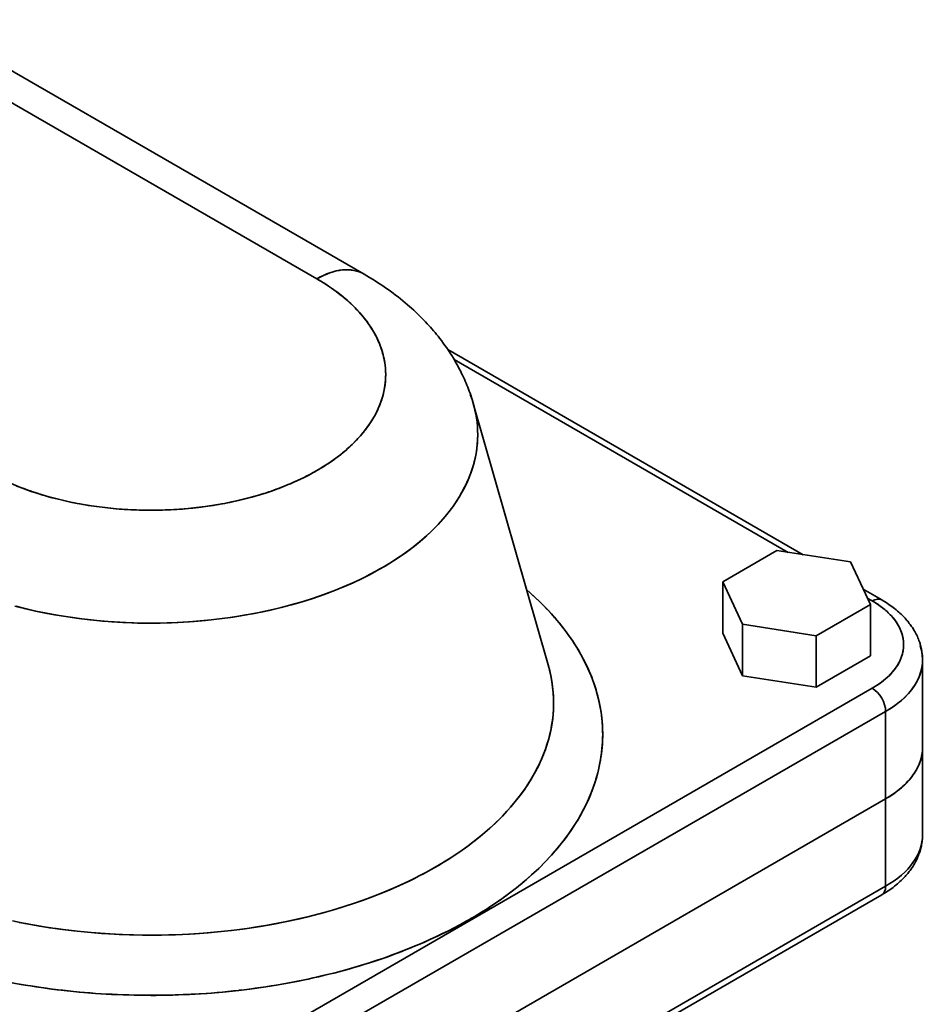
# Model space of a CAD drawing. Header units: inches. Extents: x 3748 to 4949, y 493 to 1838.
# Tile 27 of 27: x 4772 to 4916, y 1672 to 1828. Entities that reach past the tile are written whole.
import ezdxf

# ---------------------------------------------------------------- set-up
doc = ezdxf.new("R2010")
doc.units = ezdxf.units.IN
doc.header["$MEASUREMENT"] = 0

msp = doc.modelspace()

# ---------------------------------------------------------------- linework, layer by layer
at = {"color": 7, "lineweight": 35}
for p, q in [((4748.97, 1827.3), (4818.97, 1786.88)), ((4818.97, 1786.88), (4748.97, 1827.3)), ((4756.47, 1828.04), (4826.47, 1787.63)), ((4839.76, 1775.66), (4896.21, 1743.07)), ((4893.81, 1743.44), (4840.78, 1774.06)), ((4893.81, 1743.44), (4840.78, 1774.06)), ((4843.81, 1767.06), (4855.7, 1725.59)), ((4779.88, 1648.37), (4907.16, 1721.85)), ((4779.88, 1648.37), (4907.16, 1721.85)), ((4782, 1644.69), (4909.28, 1718.18)), ((4909.28, 1718.18), (4782, 1644.69)), ((4782, 1630.81), (4909.28, 1704.3)), ((4909.28, 1704.3), (4782, 1630.81)), ((4909.28, 1704.3), (4782, 1630.81)), ((4782, 1630.81), (4909.28, 1704.3)), ((4909.28, 1690.42), (4866.85, 1665.92)), ((4866.85, 1665.92), (4909.28, 1690.42)), ((4908.66, 1689.04), (4871.92, 1667.84))]:
    msp.add_line(p, q, dxfattribs=at)
at = {"color": 7, "lineweight": 35, "ltscale": 0.247489}
for p, q in [((4892, 1743.72), (4883.42, 1738.77)), ((4883.42, 1738.77), (4892, 1743.72)), ((4898.27, 1730.2), (4906.85, 1735.15)), ((4906.85, 1735.15), (4898.27, 1730.2))]:
    msp.add_line(p, q, dxfattribs=at)
at = {"color": 7, "lineweight": 35, "ltscale": 0.296262}
for p, q in [((4903.71, 1741.91), (4892, 1743.72)), ((4892, 1743.72), (4903.71, 1741.91)), ((4886.56, 1732.01), (4898.27, 1730.2)), ((4898.27, 1730.2), (4886.56, 1732.01)), ((4886.56, 1723.84), (4898.27, 1722.03)), ((4886.56, 1723.84), (4898.27, 1722.03))]:
    msp.add_line(p, q, dxfattribs=at)
at = {"color": 7, "lineweight": 35, "ltscale": 0.186355}
for p, q in [((4906.85, 1735.15), (4903.71, 1741.91)), ((4903.71, 1741.91), (4906.85, 1735.15)), ((4883.42, 1738.77), (4886.56, 1732.01)), ((4886.56, 1732.01), (4883.42, 1738.77)), ((4883.42, 1730.6), (4886.56, 1723.84)), ((4883.42, 1730.6), (4886.56, 1723.84))]:
    msp.add_line(p, q, dxfattribs=at)
at = {"color": 7, "lineweight": 35, "ltscale": 0.204123}
for p, q in [((4883.42, 1730.6), (4883.42, 1738.77)), ((4883.42, 1738.77), (4883.42, 1730.6)), ((4886.56, 1723.84), (4886.56, 1732.01)), ((4886.56, 1732.01), (4886.56, 1723.84)), ((4898.27, 1722.03), (4898.27, 1730.2)), ((4898.27, 1730.2), (4898.27, 1722.03))]:
    msp.add_line(p, q, dxfattribs=at)
at = {"color": 7, "lineweight": 35, "ltscale": 0.084822}
msp.add_line((4905.72, 1737.58), (4908.66, 1735.88), dxfattribs=at)
at = {"color": 7, "lineweight": 35, "ltscale": 0.022952}
msp.add_line((4907.16, 1735.73), (4906.36, 1736.19), dxfattribs=at)
msp.add_line((4907.16, 1735.73), (4906.36, 1736.19), dxfattribs=at)
at = {"color": 7, "lineweight": 35, "ltscale": 0.204126}
for p, q in [((4906.85, 1726.98), (4906.85, 1735.15)), ((4906.85, 1735.15), (4906.85, 1726.98))]:
    msp.add_line(p, q, dxfattribs=at)
at = {"color": 7, "lineweight": 35, "ltscale": 0.247487}
msp.add_line((4898.27, 1722.03), (4906.85, 1726.98), dxfattribs=at)
msp.add_line((4898.27, 1722.03), (4906.85, 1726.98), dxfattribs=at)
at = {"color": 7, "lineweight": 35, "ltscale": 0.00026}
msp.add_line((4855.7, 1725.58), (4855.7, 1725.59), dxfattribs=at)
at = {"color": 7, "lineweight": 35, "ltscale": 0.347012}
for p, q in [((4915.14, 1712.46), (4915.14, 1726.34)), ((4909.28, 1690.42), (4909.28, 1704.3)), ((4909.28, 1704.3), (4909.28, 1690.42))]:
    msp.add_line(p, q, dxfattribs=at)
at = {"color": 7, "lineweight": 35, "ltscale": 0.347009}
for p, q in [((4909.28, 1718.18), (4909.28, 1704.3)), ((4909.28, 1704.3), (4909.28, 1718.18))]:
    msp.add_line(p, q, dxfattribs=at)
at = {"color": 7, "lineweight": 35, "ltscale": 0.347011}
msp.add_line((4915.14, 1698.58), (4915.14, 1712.46), dxfattribs=at)
at = {"color": 7, "lineweight": 35}
for points in [[(4843.81, 1767.06), (4843.72, 1767.39), (4843.62, 1767.72), (4843.51, 1768.05), (4843.4, 1768.38), (4843.29, 1768.7), (4843.17, 1769.02), (4843.05, 1769.35), (4842.93, 1769.67), (4842.8, 1769.99), (4842.67, 1770.31), (4842.54, 1770.62), (4842.4, 1770.94), (4842.25, 1771.25), (4842.11, 1771.56), (4841.96, 1771.87), (4841.81, 1772.18), (4841.67, 1772.44), (4841.53, 1772.71), (4841.39, 1772.97), (4841.24, 1773.24), (4841.1, 1773.5), (4840.95, 1773.76), (4840.8, 1774.02), (4840.64, 1774.28), (4840.39, 1774.69), (4840.13, 1775.1), (4839.86, 1775.5), (4839.59, 1775.9), (4839.31, 1776.3), (4839.03, 1776.69), (4838.74, 1777.08), (4838.45, 1777.46), (4838.22, 1777.76), (4837.98, 1778.05), (4837.74, 1778.34), (4837.49, 1778.63), (4837.25, 1778.92), (4837, 1779.2), (4836.74, 1779.48), (4836.49, 1779.76), (4836.23, 1780.04), (4835.97, 1780.31), (4835.71, 1780.58), (4835.44, 1780.85), (4835.17, 1781.12), (4834.9, 1781.38), (4834.62, 1781.64), (4834.35, 1781.9), (4834.02, 1782.2), (4833.68, 1782.49), (4833.35, 1782.78), (4833.01, 1783.07), (4832.63, 1783.39), (4832.24, 1783.7), (4831.86, 1784.01), (4831.46, 1784.31), (4831.07, 1784.61), (4830.67, 1784.9), (4830.27, 1785.19), (4829.86, 1785.48), (4829.45, 1785.76), (4829.04, 1786.04), (4828.62, 1786.31), (4828.2, 1786.58), (4827.78, 1786.85), (4827.35, 1787.11), (4826.91, 1787.37), (4826.47, 1787.63)], [(4771.34, 1753.97), (4772.24, 1753.62), (4773, 1753.34), (4773.78, 1753.07), (4774.56, 1752.82), (4775.15, 1752.63), (4775.74, 1752.46), (4776.35, 1752.28), (4776.95, 1752.12), (4778.17, 1751.81), (4779.41, 1751.52), (4780.65, 1751.26), (4781.91, 1751.03), (4783.18, 1750.83), (4784.46, 1750.65), (4785.74, 1750.5), (4787.03, 1750.37), (4788.38, 1750.27), (4789.74, 1750.19), (4791.1, 1750.15), (4792.46, 1750.13), (4793.82, 1750.14), (4795.19, 1750.18), (4796.54, 1750.25), (4797.9, 1750.35), (4799.25, 1750.47), (4800.59, 1750.63), (4801.26, 1750.72), (4801.92, 1750.81), (4802.59, 1750.91), (4803.25, 1751.02), (4804.34, 1751.22), (4805.43, 1751.44), (4806.51, 1751.68), (4807.58, 1751.94), (4808.63, 1752.22), (4809.68, 1752.52), (4810.8, 1752.86), (4811.9, 1753.23), (4812.99, 1753.63), (4814.05, 1754.05), (4814.58, 1754.26), (4815.1, 1754.49), (4815.98, 1754.88), (4816.84, 1755.29), (4817.68, 1755.72), (4818.51, 1756.17), (4819.31, 1756.63), (4820.09, 1757.11), (4820.85, 1757.6), (4821.62, 1758.13), (4822.35, 1758.67), (4822.71, 1758.95), (4823.06, 1759.23), (4823.61, 1759.69), (4824.13, 1760.16), (4824.64, 1760.64), (4825.13, 1761.13), (4825.6, 1761.62), (4826.08, 1762.18), (4826.55, 1762.74), (4826.98, 1763.31), (4827.39, 1763.89), (4827.76, 1764.48), (4828.11, 1765.08), (4828.28, 1765.38), (4828.43, 1765.69), (4828.58, 1765.99), (4828.72, 1766.3), (4828.97, 1766.89), (4829.19, 1767.49), (4829.38, 1768.09), (4829.54, 1768.69), (4829.61, 1769), (4829.67, 1769.3), (4829.73, 1769.6), (4829.77, 1769.91), (4829.83, 1770.37), (4829.87, 1770.83), (4829.89, 1771.29), (4829.9, 1771.75), (4829.88, 1772.21), (4829.85, 1772.67), (4829.81, 1773.13), (4829.75, 1773.58), (4829.7, 1773.89), (4829.64, 1774.19), (4829.57, 1774.5), (4829.5, 1774.8), (4829.33, 1775.4), (4829.13, 1776), (4828.9, 1776.6), (4828.65, 1777.19), (4828.42, 1777.66), (4828.17, 1778.13), (4827.91, 1778.59), (4827.63, 1779.05), (4827.43, 1779.35), (4827.23, 1779.65), (4827.02, 1779.95), (4826.8, 1780.25), (4826.34, 1780.84), (4825.85, 1781.41), (4825.34, 1781.98), (4824.79, 1782.53), (4824.28, 1783.02), (4823.76, 1783.49), (4823.21, 1783.96), (4822.64, 1784.42), (4822.05, 1784.87), (4821.68, 1785.14), (4821.3, 1785.41), (4820.51, 1785.94), (4819.7, 1786.45), (4818.97, 1786.88)], [(4771.02, 1734.91), (4771.84, 1734.7), (4772.67, 1734.5), (4774.34, 1734.11), (4776.03, 1733.77), (4777.73, 1733.46), (4779.44, 1733.18), (4781.16, 1732.94), (4782.9, 1732.73), (4784.64, 1732.55), (4786.39, 1732.41), (4788.14, 1732.31), (4789.9, 1732.24), (4791.66, 1732.2), (4793.43, 1732.2), (4795.19, 1732.24), (4796.95, 1732.3), (4798.7, 1732.41), (4800.46, 1732.54), (4802.2, 1732.71), (4803.94, 1732.92), (4805.66, 1733.16), (4807.38, 1733.44), (4809.08, 1733.75), (4810.77, 1734.09), (4812.44, 1734.47), (4813.28, 1734.68), (4814.11, 1734.89), (4814.92, 1735.11), (4815.73, 1735.34), (4816.94, 1735.7), (4818.14, 1736.08), (4819.33, 1736.47), (4820.5, 1736.89), (4821.92, 1737.43), (4823.31, 1738.01), (4824.68, 1738.61), (4825.36, 1738.92), (4826.03, 1739.24), (4826.69, 1739.56), (4827.34, 1739.9), (4828.43, 1740.48), (4829.51, 1741.09), (4830.55, 1741.72), (4831.57, 1742.37), (4832.57, 1743.04), (4833.53, 1743.73), (4834.46, 1744.44), (4835.36, 1745.17), (4836.22, 1745.92), (4837.06, 1746.69), (4837.46, 1747.08), (4837.85, 1747.48), (4838.23, 1747.88), (4838.61, 1748.28), (4839.09, 1748.83), (4839.55, 1749.38), (4840, 1749.94), (4840.55, 1750.69), (4841.07, 1751.44), (4841.56, 1752.21), (4842.01, 1752.98), (4842.43, 1753.77), (4842.81, 1754.56), (4843.16, 1755.36), (4843.46, 1756.17), (4843.73, 1756.98), (4843.85, 1757.39), (4843.96, 1757.8), (4844.09, 1758.35), (4844.2, 1758.9), (4844.3, 1759.45), (4844.39, 1760.11), (4844.46, 1760.78), (4844.5, 1761.44), (4844.51, 1762.11), (4844.5, 1762.77), (4844.46, 1763.44), (4844.4, 1764.1), (4844.32, 1764.76), (4844.2, 1765.42), (4844.07, 1766.08), (4843.97, 1766.49), (4843.86, 1766.9), (4843.74, 1767.31), (4843.61, 1767.72), (4843.33, 1768.53)], [(4843.33, 1768.53), (4843.48, 1768.12), (4843.62, 1767.71), (4843.79, 1767.16), (4843.94, 1766.61), (4844.07, 1766.05), (4844.2, 1765.43), (4844.31, 1764.8), (4844.4, 1764.17), (4844.46, 1763.54), (4844.5, 1762.8), (4844.51, 1762.06), (4844.49, 1761.32), (4844.44, 1760.59), (4844.36, 1759.85), (4844.24, 1759.12), (4844.1, 1758.39), (4843.92, 1757.66), (4843.69, 1756.87), (4843.43, 1756.09), (4843.14, 1755.31), (4842.8, 1754.54), (4842.44, 1753.78), (4842.04, 1753.03), (4841.61, 1752.29), (4841.15, 1751.56), (4840.87, 1751.14), (4840.59, 1750.73), (4840.29, 1750.33), (4839.98, 1749.92), (4839.34, 1749.13), (4838.67, 1748.35), (4837.96, 1747.59), (4837.22, 1746.85), (4836.44, 1746.12), (4835.58, 1745.36), (4834.7, 1744.63), (4833.77, 1743.92), (4832.83, 1743.22), (4831.85, 1742.55), (4830.84, 1741.9), (4829.81, 1741.27), (4828.99, 1740.8), (4828.16, 1740.33), (4827.32, 1739.89), (4826.68, 1739.56), (4826.03, 1739.24), (4824.71, 1738.62), (4823.37, 1738.03), (4822.06, 1737.49), (4820.73, 1736.98), (4819.38, 1736.49), (4818.01, 1736.03), (4816.63, 1735.6), (4815.23, 1735.2), (4813.96, 1734.85), (4812.68, 1734.53), (4811.4, 1734.23), (4810.1, 1733.95), (4809.23, 1733.78), (4808.36, 1733.61), (4807.48, 1733.46), (4806.6, 1733.31), (4804.83, 1733.04), (4803.05, 1732.81), (4801.27, 1732.62), (4799.47, 1732.46), (4797.68, 1732.34), (4795.88, 1732.26), (4794.07, 1732.21), (4792.27, 1732.2), (4790.47, 1732.22), (4788.62, 1732.29), (4786.78, 1732.39), (4784.95, 1732.53), (4784.03, 1732.61), (4783.12, 1732.7), (4781.66, 1732.87), (4780.21, 1733.07), (4778.76, 1733.28), (4777.32, 1733.53), (4775.89, 1733.79), (4774.31, 1734.12), (4772.75, 1734.48), (4771.2, 1734.87)], [(4852.29, 1737.49), (4853.47, 1736.44), (4854.6, 1735.36), (4855.15, 1734.8), (4855.68, 1734.24), (4856.2, 1733.68), (4856.7, 1733.12), (4857.48, 1732.19), (4858.22, 1731.25), (4858.93, 1730.3), (4859.6, 1729.33), (4860.23, 1728.35), (4860.87, 1727.24), (4861.47, 1726.13), (4862.01, 1724.99), (4862.5, 1723.85), (4862.73, 1723.27), (4862.94, 1722.69), (4863.26, 1721.7), (4863.55, 1720.69), (4863.79, 1719.68), (4863.99, 1718.66), (4864.14, 1717.64), (4864.26, 1716.62), (4864.33, 1715.59), (4864.35, 1714.47), (4864.32, 1713.35), (4864.24, 1712.23), (4864.11, 1711.11), (4863.92, 1709.99), (4863.69, 1708.88), (4863.4, 1707.77), (4863.06, 1706.67), (4862.67, 1705.59), (4862.23, 1704.51), (4861.82, 1703.6), (4861.38, 1702.7), (4860.9, 1701.81), (4860.39, 1700.93), (4860.03, 1700.35), (4859.67, 1699.78), (4859.28, 1699.2), (4858.88, 1698.63), (4858.04, 1697.51), (4857.15, 1696.42), (4856.21, 1695.34), (4855.22, 1694.28), (4854.19, 1693.25), (4853.06, 1692.2), (4851.89, 1691.17), (4850.67, 1690.18), (4849.41, 1689.2), (4848.11, 1688.26), (4846.77, 1687.34), (4845.68, 1686.63), (4844.56, 1685.93), (4843.41, 1685.26), (4842.55, 1684.76), (4841.67, 1684.28), (4840.78, 1683.81), (4839.88, 1683.34), (4838.94, 1682.88), (4837.99, 1682.42), (4837.03, 1681.98), (4836.06, 1681.54), (4834.09, 1680.71), (4832.09, 1679.92), (4830.06, 1679.17), (4827.99, 1678.47), (4825.9, 1677.81), (4823.78, 1677.2), (4821.87, 1676.68), (4819.94, 1676.21), (4818, 1675.76), (4816.04, 1675.35), (4814.06, 1674.98), (4812.82, 1674.76), (4811.58, 1674.56), (4809.08, 1674.19), (4806.57, 1673.87), (4804.05, 1673.61), (4801.53, 1673.4), (4799.01, 1673.25), (4796.48, 1673.14), (4793.95, 1673.09), (4791.42, 1673.09), (4788.89, 1673.14), (4786.37, 1673.24), (4783.84, 1673.39), (4781.33, 1673.6), (4778.82, 1673.85), (4776.53, 1674.13), (4774.25, 1674.46), (4771.98, 1674.83), (4769.73, 1675.24)], [(4915.14, 1726.34), (4915.13, 1726.52), (4915.13, 1726.69), (4915.12, 1726.87), (4915.11, 1727.05), (4915.09, 1727.22), (4915.07, 1727.4), (4915.05, 1727.57), (4915.02, 1727.75), (4914.99, 1727.92), (4914.96, 1728.09), (4914.93, 1728.24), (4914.89, 1728.38), (4914.86, 1728.53), (4914.82, 1728.67), (4914.78, 1728.81), (4914.74, 1728.96), (4914.69, 1729.1), (4914.64, 1729.24), (4914.57, 1729.45), (4914.49, 1729.66), (4914.4, 1729.86), (4914.32, 1730.06), (4914.22, 1730.27), (4914.12, 1730.46), (4914.02, 1730.66), (4913.91, 1730.85), (4913.78, 1731.09), (4913.63, 1731.32), (4913.52, 1731.49), (4913.41, 1731.67), (4913.29, 1731.83), (4913.17, 1732), (4913.04, 1732.16), (4912.92, 1732.33), (4912.79, 1732.49), (4912.66, 1732.64), (4912.51, 1732.81), (4912.36, 1732.98), (4912.2, 1733.14), (4912.05, 1733.3), (4911.89, 1733.46), (4911.73, 1733.62), (4911.56, 1733.77), (4911.4, 1733.92), (4911.17, 1734.12), (4910.93, 1734.32), (4910.7, 1734.51), (4910.46, 1734.69), (4910.24, 1734.86), (4910.02, 1735.01), (4909.8, 1735.17), (4909.57, 1735.32), (4909.34, 1735.46), (4909.12, 1735.61), (4908.89, 1735.75), (4908.66, 1735.88)], [(4855.7, 1725.59), (4855.93, 1724.71), (4856.13, 1723.82), (4856.29, 1722.93), (4856.41, 1722.03), (4856.5, 1721.13), (4856.55, 1720.23), (4856.56, 1719.33), (4856.53, 1718.43), (4856.47, 1717.61), (4856.37, 1716.78), (4856.25, 1715.97), (4856.1, 1715.15), (4855.91, 1714.34), (4855.78, 1713.83), (4855.64, 1713.33), (4855.48, 1712.82), (4855.31, 1712.32), (4854.94, 1711.33), (4854.53, 1710.34), (4854.06, 1709.35), (4853.55, 1708.39), (4853, 1707.43), (4852.41, 1706.48), (4851.77, 1705.55), (4851.1, 1704.64), (4850.47, 1703.85), (4849.82, 1703.07), (4849.14, 1702.31), (4848.43, 1701.56), (4847.95, 1701.06), (4847.45, 1700.58), (4846.94, 1700.09), (4846.42, 1699.62), (4845.34, 1698.68), (4844.27, 1697.81), (4843.17, 1696.96), (4842.02, 1696.13), (4840.85, 1695.33), (4839.64, 1694.55), (4838.4, 1693.8), (4837.39, 1693.21), (4836.37, 1692.64), (4835.32, 1692.09), (4834.53, 1691.68), (4833.72, 1691.29), (4832.09, 1690.52), (4830.43, 1689.8), (4828.69, 1689.08), (4826.92, 1688.41), (4825.12, 1687.77), (4823.3, 1687.17), (4821.45, 1686.61), (4819.58, 1686.09), (4817.69, 1685.6), (4815.79, 1685.16), (4813.87, 1684.74), (4811.93, 1684.37), (4810.85, 1684.18), (4809.76, 1684), (4807.58, 1683.67), (4805.39, 1683.39), (4803.18, 1683.15), (4800.97, 1682.96), (4798.75, 1682.82), (4796.53, 1682.71), (4794.31, 1682.66), (4792.07, 1682.65), (4789.83, 1682.68), (4787.59, 1682.76), (4785.36, 1682.88), (4783.13, 1683.05), (4780.91, 1683.27), (4778.7, 1683.53), (4777.6, 1683.68), (4776.5, 1683.83), (4774.53, 1684.15), (4772.58, 1684.5), (4770.63, 1684.89)], [(4771.69, 1684.67), (4772.76, 1684.47), (4773.83, 1684.27), (4774.91, 1684.09), (4776, 1683.91), (4778.17, 1683.6), (4780.36, 1683.33), (4782.56, 1683.1), (4784.76, 1682.92), (4786.98, 1682.79), (4789.2, 1682.7), (4791.28, 1682.65), (4793.37, 1682.65), (4795.47, 1682.68), (4797.56, 1682.76), (4799.64, 1682.87), (4801.72, 1683.02), (4803.8, 1683.21), (4805.86, 1683.45), (4807.91, 1683.72), (4810.03, 1684.04), (4812.12, 1684.41), (4814.2, 1684.81), (4816.27, 1685.26), (4817.3, 1685.51), (4818.32, 1685.76), (4819.33, 1686.02), (4820.33, 1686.29), (4821.83, 1686.72), (4823.31, 1687.18), (4824.78, 1687.66), (4826.23, 1688.16), (4827.93, 1688.79), (4829.61, 1689.45), (4831.25, 1690.15), (4832.87, 1690.88), (4834.45, 1691.65), (4835.23, 1692.04), (4836, 1692.45), (4837.14, 1693.07), (4838.26, 1693.71), (4839.35, 1694.37), (4840.42, 1695.05), (4841.69, 1695.9), (4842.93, 1696.78), (4843.53, 1697.23), (4844.12, 1697.69), (4844.9, 1698.31), (4845.65, 1698.94), (4846.38, 1699.58), (4847.27, 1700.4), (4848.12, 1701.24), (4848.94, 1702.09), (4849.73, 1702.96), (4850.47, 1703.85), (4851.18, 1704.75), (4851.87, 1705.69), (4852.52, 1706.65), (4853.12, 1707.62), (4853.67, 1708.61), (4853.94, 1709.11), (4854.19, 1709.61), (4854.42, 1710.11), (4854.65, 1710.61), (4854.96, 1711.37), (4855.25, 1712.14), (4855.51, 1712.91), (4855.74, 1713.69), (4855.99, 1714.67), (4856.2, 1715.66), (4856.36, 1716.65), (4856.47, 1717.65), (4856.54, 1718.65), (4856.56, 1719.64), (4856.53, 1720.64), (4856.46, 1721.64), (4856.34, 1722.63), (4856.17, 1723.62), (4855.96, 1724.61), (4855.7, 1725.59)], [(4913.61, 1708.04), (4913.76, 1708.25), (4913.9, 1708.47), (4914.03, 1708.68), (4914.16, 1708.89), (4914.27, 1709.11), (4914.38, 1709.33), (4914.49, 1709.55), (4914.58, 1709.77), (4914.67, 1709.99), (4914.75, 1710.21)], [(4911.76, 1706.05), (4912, 1706.26), (4912.23, 1706.47), (4912.46, 1706.69), (4912.67, 1706.91), (4912.88, 1707.13), (4912.98, 1707.24), (4913.07, 1707.36), (4913.21, 1707.53), (4913.35, 1707.7), (4913.49, 1707.87), (4913.61, 1708.04)], [(4908.66, 1689.04), (4908.89, 1689.18), (4909.12, 1689.32), (4909.34, 1689.46), (4909.57, 1689.61), (4909.8, 1689.76), (4910.02, 1689.91), (4910.24, 1690.07), (4910.46, 1690.23), (4910.7, 1690.42), (4910.93, 1690.61), (4911.16, 1690.8), (4911.39, 1691), (4911.56, 1691.15), (4911.72, 1691.31), (4911.89, 1691.46), (4912.05, 1691.62), (4912.2, 1691.78), (4912.36, 1691.95), (4912.51, 1692.11), (4912.66, 1692.28), (4912.79, 1692.44), (4912.92, 1692.6), (4913.04, 1692.76), (4913.17, 1692.92), (4913.29, 1693.09), (4913.4, 1693.25), (4913.52, 1693.42), (4913.63, 1693.6), (4913.77, 1693.83), (4913.91, 1694.07), (4914.02, 1694.27), (4914.12, 1694.46), (4914.22, 1694.66), (4914.32, 1694.86), (4914.4, 1695.06), (4914.49, 1695.27), (4914.57, 1695.48), (4914.64, 1695.69), (4914.69, 1695.83), (4914.74, 1695.97), (4914.78, 1696.11), (4914.82, 1696.25), (4914.86, 1696.39), (4914.89, 1696.53), (4914.92, 1696.68), (4914.96, 1696.82), (4914.99, 1697), (4915.02, 1697.18), (4915.05, 1697.35), (4915.07, 1697.53), (4915.09, 1697.7), (4915.11, 1697.88), (4915.12, 1698.05), (4915.13, 1698.23), (4915.13, 1698.41), (4915.14, 1698.58)]]:
    msp.add_lwpolyline(points, dxfattribs=at)
for centre, radius, start, end in [((4802.73, 1758.65), 32.57, 54.9243, 60.0746), ((4805.5, 1762.59), 27.75, 49.2306, 54.938), ((4808.31, 1765.84), 23.46, 42.8604, 49.2438), ((4810.98, 1768.32), 19.81, 35.7277, 42.871), ((4813.36, 1770.03), 16.88, 27.7865, 35.7324), ((4815.3, 1771.05), 14.69, 19.0656, 27.7813), ((4816.66, 1771.53), 13.24, 9.7077, 19.047), ((4817.37, 1771.65), 12.53, 359.9854, 9.6772), ((4817.37, 1771.66), 12.53, 350.2594, 359.95), ((4816.66, 1771.79), 13.25, 340.8924, 350.2289), ((4815.29, 1772.27), 14.7, 332.1609, 340.8738), ((4813.35, 1773.3), 16.9, 324.2129, 332.1556), ((4810.96, 1775.01), 19.84, 317.0787, 324.2177), ((4808.28, 1777.5), 23.49, 310.7103, 317.0895), ((4805.48, 1780.75), 27.79, 305.0197, 310.7235), ((4802.71, 1784.69), 32.61, 299.9064, 305.0332), ((4800.12, 1789.17), 37.77, 295.2727, 299.9192), ((4787.36, 1793.96), 43.07, 244.7143, 248.9713), ((4797.85, 1793.95), 43.07, 291.0282, 295.2842), ((4789.23, 1798.8), 48.26, 248.9611, 252.9058), ((4795.98, 1798.79), 48.26, 287.0945, 291.0382), ((4790.66, 1803.43), 53.11, 252.8969, 256.5965), ((4791.65, 1807.55), 57.35, 256.5884, 260.1022), ((4793.56, 1807.55), 57.35, 279.9003, 283.4128), ((4794.55, 1803.42), 53.1, 283.4047, 287.1034), ((4792.24, 1810.9), 60.75, 260.0949, 263.4752), ((4792.52, 1813.28), 63.15, 263.4683, 266.7617), ((4792.6, 1814.52), 64.39, 266.755, 270.0055), ((4792.61, 1814.52), 64.39, 269.999, 273.2492), ((4792.69, 1813.28), 63.15, 273.2426, 276.5354), ((4792.97, 1810.91), 60.76, 276.5286, 279.9077), ((4822.81, 1703.31), 45.14, 42.8852, 49.2262), ((4900.29, 1723.71), 13.84, 50.2059, 60.2801), ((4902.52, 1726.38), 10.36, 39.6077, 50.198), ((4827.94, 1708.06), 38.14, 35.7574, 42.8982), ((4904.27, 1727.84), 8.09, 28.9805, 39.5548), ((4905.43, 1728.49), 6.76, 19.1531, 28.9062), ((4832.53, 1711.36), 32.49, 27.8168, 35.7622), ((4906.29, 1728.78), 5.85, 0.1384, 19.2885), ((4906.29, 1728.81), 5.84, 340.7217, 359.8626), ((4836.25, 1713.33), 28.28, 19.0955, 27.8115), ((4905.43, 1729.09), 6.76, 331.1023, 340.8567), ((4905.7, 1728.98), 6.46, 335.217, 343.5163), ((4906.14, 1728.85), 6, 343.5565, 348.9188), ((4904.27, 1729.74), 8.08, 320.4511, 331.028), ((4902.52, 1731.2), 10.36, 309.805, 320.3981), ((4838.89, 1714.25), 25.49, 9.7351, 19.077), ((4900.29, 1733.88), 13.85, 299.7217, 309.7951), ((4840.25, 1714.5), 24.1, 0.0086, 9.7044), ((4840.24, 1714.51), 24.11, 350.2786, 359.9732), ((4908.26, 1712.48), 6.88, 340.7322, 359.8625), ((4908.42, 1712.46), 6.72, 350.2849, 359.9823), ((4908.04, 1712.53), 7.11, 340.9119, 350.2543), ((4838.88, 1714.76), 25.49, 340.9086, 350.2482), ((4907.3, 1712.79), 7.88, 332.1768, 340.8934), ((4904.98, 1714.26), 10.64, 317.0945, 324.2327), ((4906.26, 1713.34), 9.06, 324.2277, 332.1715), ((4836.25, 1715.68), 28.28, 332.1748, 340.8901), ((4903.55, 1715.59), 12.59, 310.7278, 317.1053), ((4901.3, 1718.3), 16.12, 299.6787, 310.5038), ((4900.56, 1719.44), 17.47, 299.9264, 305.0524), ((4902.04, 1717.33), 14.89, 305.0389, 310.7411), ((4832.52, 1717.65), 32.5, 324.2249, 332.1695), ((4827.93, 1720.95), 38.15, 317.0891, 324.2297), ((4822.78, 1725.73), 45.18, 310.7199, 317.0998), ((4817.38, 1731.99), 53.45, 305.03, 310.7334), ((4812.05, 1739.56), 62.7, 299.9162, 305.0437), ((4807.09, 1748.16), 72.64, 295.2807, 299.9288), ((4802.71, 1757.38), 82.84, 291.035, 295.2922), ((4799.1, 1766.72), 92.86, 287.1008, 291.0452), ((4796.35, 1775.62), 102.18, 283.4098, 287.1098), ((4794.44, 1783.55), 110.33, 279.9032, 283.4179), ((4791.91, 1790), 116.88, 260.0843, 263.4663), ((4792.45, 1794.57), 121.48, 263.4594, 266.755), ((4792.76, 1794.59), 121.51, 273.241, 276.5358), ((4793.3, 1790.01), 116.89, 276.529, 279.9105), ((4792.6, 1796.94), 123.85, 266.7485, 270.0015), ((4792.61, 1796.95), 123.87, 269.9951, 273.2477)]:
    msp.add_arc(centre, radius, start, end, dxfattribs=at)
for centre, major_axis, ratio, start_param, end_param in [((4818.97, 1774.64), (-7.5, -12.99), 0.577399, 3.141582, 3.927124), ((4818.97, 1774.63), (-7.5, -12.99), 0.57735, 3.141541, 3.926991), ((4907.16, 1733.28), (-1.5, -2.6), 0.57735, 3.141584, 3.926991), ((4907.16, 1733.28), (-1.5, -2.6), 0.57735, 3.141593, 3.926991), ((4895.13, 1728.79), (17, 0), 0.577328, 6.17097, 7.068516), ((4895.14, 1726.34), (20, 0), 0.57735, 5.497787, 6.479535), ((4895.14, 1728.79), (17, 0), 0.577356, 5.497768, 6.0236), ((4895.14, 1726.34), (20, 0), 0.57735, 5.497787, 6.283185), ((4907.16, 1719.4), (1.5, -2.6), 0.57735, 0.785398, 2.356194), ((4907.16, 1719.4), (1.5, -2.6), 0.57735, 0.785398, 2.356194), ((4895.14, 1712.46), (20, 0), 0.57735, 5.497787, 6.283185), ((4895.14, 1712.46), (20, 0), 0.57735, 5.497787, 6.283185), ((4895.14, 1698.58), (20, 0), 0.57735, 5.497787, 6.283185), ((4895.14, 1698.58), (20, 0), 0.57735, 5.497787, 6.283185), ((4907.16, 1691.64), (1.5, -2.6), 0.57735, 0, 0.785398), ((4907.16, 1691.64), (1.5, -2.6), 0.57735, 0.000009, 0.785398)]:
    msp.add_ellipse(centre, major_axis=major_axis, ratio=ratio, start_param=start_param, end_param=end_param, dxfattribs=at)

doc.saveas('drawing.dxf')
